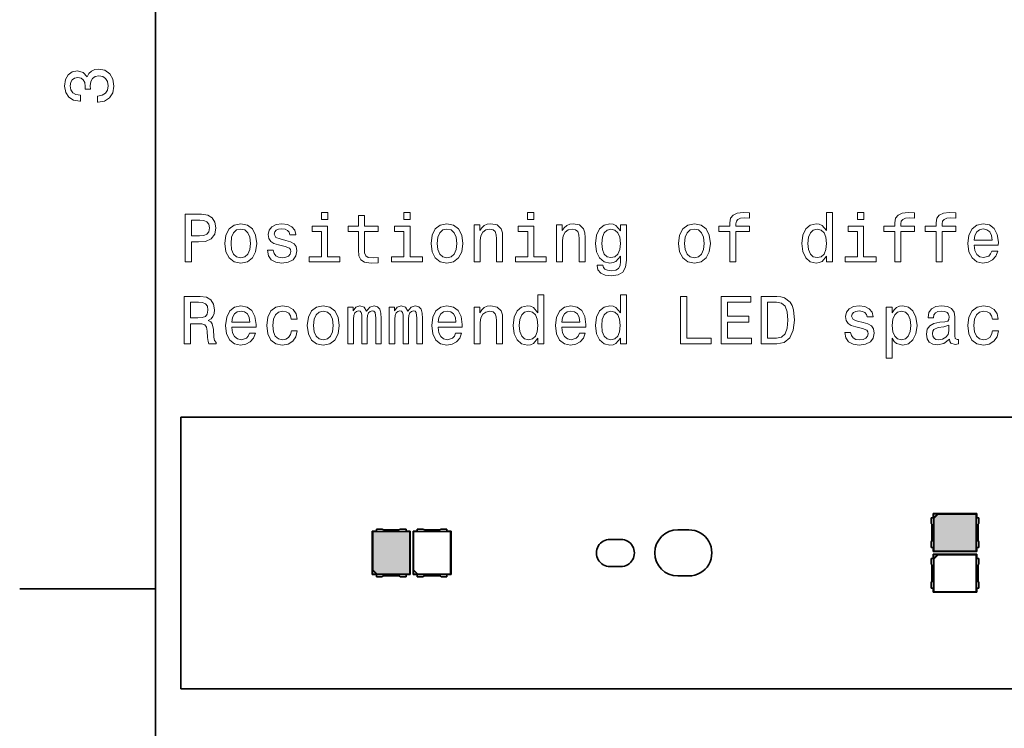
# Model space of a CAD drawing. Extents: x 0 to 420, y 0 to 297.
# Tile 2 of 25: x 0 to 72, y 138 to 190. Entities that reach past the tile are written whole.
import ezdxf

# ---------------------------------------------------------------- set-up
doc = ezdxf.new("R2010")
doc.units = 0

msp = doc.modelspace()

# ---------------------------------------------------------------- linework, layer by layer
at = {"color": 7, "lineweight": 35}
for p, q in [((10, 287), (10, 10)), ((285.857361, 161.1362), (11.857349, 161.1362)), ((11.857349, 141.1362), (11.857349, 161.1362)), ((67.270447, 153.726196), (67.107346, 153.726196)), ((67.107346, 153.726196), (67.107346, 153.309158)), ((67.257355, 153.726196), (67.257355, 154.036194)), ((67.257355, 154.036194), (70.457352, 154.036194)), ((67.257355, 154.036194), (67.28093, 154.012619)), ((67.270447, 153.726196), (67.270447, 151.546204)), ((67.28093, 154.012619), (67.575012, 154.012619)), ((67.28093, 153.718536), (67.28093, 154.012619)), ((67.28093, 153.718536), (67.575012, 154.012619)), ((67.291412, 153.679138), (67.28093, 153.718536)), ((67.61441, 154.002136), (67.291412, 153.679138)), ((67.291412, 151.270264), (67.291412, 153.679138)), ((67.575012, 154.012619), (67.61441, 154.002136)), ((67.61441, 154.002136), (70.423279, 154.002136)), ((70.457352, 154.036194), (70.423279, 154.002136)), ((70.423279, 154.002136), (70.423279, 151.270264)), ((70.444244, 151.546204), (70.444244, 153.726196)), ((70.444244, 153.726196), (70.607346, 153.726196)), ((70.457352, 154.036194), (70.457352, 153.726196)), ((70.607346, 153.726196), (70.607346, 153.309158)), ((67.157349, 153.17688), (67.157349, 152.09552)), ((70.55735, 153.17688), (70.55735, 152.09552)), ((25.95735, 152.736206), (26.267349, 152.736206)), ((25.95735, 152.736206), (25.991415, 152.702133)), ((25.95735, 149.536194), (25.95735, 152.736206)), ((25.991415, 152.702133), (28.723284, 152.702133)), ((25.991415, 149.893265), (25.991415, 152.702133)), ((26.267349, 152.8862), (26.684385, 152.8862)), ((26.267349, 152.723099), (26.267349, 152.8862)), ((28.44735, 152.723099), (26.267349, 152.723099)), ((26.816673, 152.836197), (27.898026, 152.836197)), ((28.030313, 152.8862), (28.44735, 152.8862)), ((28.44735, 152.8862), (28.44735, 152.723099)), ((28.44735, 152.736206), (28.757349, 152.736206)), ((28.757349, 152.736206), (28.723284, 152.702133)), ((28.723284, 152.702133), (28.723284, 149.570267)), ((28.757349, 152.736206), (28.757349, 149.536194)), ((28.95735, 152.736206), (29.267349, 152.736206)), ((28.95735, 152.736206), (28.991415, 152.702133)), ((28.95735, 149.536194), (28.95735, 152.736206)), ((28.991415, 152.702133), (31.723284, 152.702133)), ((28.991415, 149.893265), (28.991415, 152.702133)), ((29.267349, 152.8862), (29.684385, 152.8862)), ((29.267349, 152.723099), (29.267349, 152.8862)), ((31.44735, 152.723099), (29.267349, 152.723099)), ((29.816673, 152.836197), (30.898026, 152.836197)), ((31.030313, 152.8862), (31.44735, 152.8862)), ((31.44735, 152.8862), (31.44735, 152.723099)), ((31.44735, 152.736206), (31.757349, 152.736206)), ((31.757349, 152.736206), (31.723284, 152.702133)), ((31.723284, 152.702133), (31.723284, 149.570267)), ((31.757349, 152.736206), (31.757349, 149.536194)), ((48.457352, 152.836197), (49.257347, 152.836197)), ((43.457359, 152.1362), (44.257347, 152.1362)), ((67.107346, 151.963242), (67.107346, 151.546204)), ((67.107346, 151.546204), (67.270447, 151.546204)), ((67.257355, 151.236206), (67.257355, 151.546204)), ((70.607346, 151.546204), (70.444244, 151.546204)), ((70.457352, 151.546204), (70.457352, 151.236206)), ((70.607346, 151.963242), (70.607346, 151.546204)), ((67.257355, 151.236206), (67.291412, 151.270264)), ((70.457352, 151.236206), (67.257355, 151.236206)), ((67.257355, 150.726196), (67.257355, 151.036194)), ((67.257355, 151.036194), (70.457352, 151.036194)), ((67.257355, 151.036194), (67.28093, 151.012619)), ((67.28093, 151.012619), (67.575012, 151.012619)), ((67.28093, 150.718536), (67.28093, 151.012619)), ((67.28093, 150.718536), (67.575012, 151.012619)), ((70.423279, 151.270264), (67.291412, 151.270264)), ((67.61441, 151.002136), (67.291412, 150.679138)), ((67.575012, 151.012619), (67.61441, 151.002136)), ((67.61441, 151.002136), (70.423279, 151.002136)), ((70.457352, 151.236206), (70.423279, 151.270264)), ((70.457352, 151.036194), (70.423279, 151.002136)), ((70.423279, 151.002136), (70.423279, 148.270264)), ((70.457352, 151.036194), (70.457352, 150.726196)), ((43.457352, 150.1362), (44.256306, 150.1362)), ((67.270447, 150.726196), (67.107346, 150.726196)), ((67.107346, 150.726196), (67.107346, 150.309158)), ((67.157349, 150.17688), (67.157349, 149.09552)), ((67.270447, 150.726196), (67.270447, 148.546204)), ((67.291412, 150.679138), (67.28093, 150.718536)), ((67.291412, 148.270264), (67.291412, 150.679138)), ((70.444244, 148.546204), (70.444244, 150.726196)), ((70.444244, 150.726196), (70.607346, 150.726196)), ((70.55735, 150.17688), (70.55735, 149.09552)), ((70.607346, 150.726196), (70.607346, 150.309158)), ((25.95735, 149.536194), (25.980932, 149.559784)), ((26.267349, 149.536194), (25.95735, 149.536194)), ((25.980932, 149.853867), (25.991415, 149.893265)), ((25.980932, 149.559784), (25.980932, 149.853867)), ((26.275017, 149.559784), (25.980932, 149.853867)), ((26.275017, 149.559784), (25.980932, 149.559784)), ((25.991415, 149.893265), (26.314407, 149.570267)), ((26.267349, 149.549301), (28.44735, 149.549301)), ((26.267349, 149.549301), (26.267349, 149.3862)), ((26.267349, 149.3862), (26.684385, 149.3862)), ((26.314407, 149.570267), (26.275017, 149.559784)), ((28.723284, 149.570267), (26.314407, 149.570267)), ((26.816673, 149.436203), (27.898026, 149.436203)), ((28.030313, 149.3862), (28.44735, 149.3862)), ((28.44735, 149.3862), (28.44735, 149.549301)), ((28.757349, 149.536194), (28.44735, 149.536194)), ((28.757349, 149.536194), (28.723284, 149.570267)), ((28.95735, 149.536194), (28.980932, 149.559784)), ((29.267349, 149.536194), (28.95735, 149.536194)), ((28.980932, 149.853867), (28.991415, 149.893265)), ((28.980932, 149.559784), (28.980932, 149.853867)), ((29.275017, 149.559784), (28.980932, 149.853867)), ((29.275017, 149.559784), (28.980932, 149.559784)), ((28.991415, 149.893265), (29.314407, 149.570267)), ((29.267349, 149.549301), (31.44735, 149.549301)), ((29.267349, 149.549301), (29.267349, 149.3862)), ((29.267349, 149.3862), (29.684385, 149.3862)), ((29.314407, 149.570267), (29.275017, 149.559784)), ((31.723284, 149.570267), (29.314407, 149.570267)), ((29.816673, 149.436203), (30.898026, 149.436203)), ((31.030313, 149.3862), (31.44735, 149.3862)), ((31.44735, 149.3862), (31.44735, 149.549301)), ((31.757349, 149.536194), (31.44735, 149.536194)), ((31.757349, 149.536194), (31.723284, 149.570267)), ((48.457352, 149.436203), (49.257347, 149.436203)), ((67.107346, 148.963242), (67.107346, 148.546204)), ((70.607346, 148.963242), (70.607346, 148.546204)), ((10, 148.5), (0, 148.5)), ((67.107346, 148.546204), (67.270447, 148.546204)), ((67.257355, 148.236206), (67.257355, 148.546204)), ((67.257355, 148.236206), (67.291412, 148.270264)), ((70.457352, 148.236206), (67.257355, 148.236206)), ((70.423279, 148.270264), (67.291412, 148.270264)), ((70.457352, 148.236206), (70.423279, 148.270264)), ((70.607346, 148.546204), (70.444244, 148.546204)), ((70.457352, 148.546204), (70.457352, 148.236206)), ((11.857349, 141.1362), (285.857361, 141.1362))]:
    msp.add_line(p, q, dxfattribs=at)
at = {"color": 7, "lineweight": 13}
for points in [[(5.733789, 184.329117), (5.769093, 184.329117), (6.253242, 184.409805), (6.616354, 184.646835), (6.848343, 185.020035), (6.934078, 185.514282), (6.848343, 186.038773), (6.626441, 186.432144), (6.273415, 186.684311), (5.819525, 186.775085), (5.521974, 186.734741), (5.2799, 186.623795), (5.0933, 186.44223), (4.957133, 186.20015), (4.684798, 186.527969), (4.251081, 186.643967), (3.857709, 186.568314), (3.560158, 186.351456), (3.373559, 185.998428), (3.307997, 185.514282), (3.388689, 185.060394), (3.610591, 184.712402), (3.963617, 184.485458), (4.432637, 184.409805), (4.467939, 184.409805), (4.467939, 184.858658), (4.145173, 184.899002), (3.913184, 185.030121), (3.771974, 185.241943), (3.721542, 185.53949), (3.761888, 185.801743), (3.867795, 185.993378), (4.039265, 186.109375), (4.271254, 186.15477), (4.518372, 186.109375), (4.684798, 185.988342), (4.785663, 185.77652), (4.815922, 185.489059), (4.810879, 185.292374), (5.209294, 185.292374), (5.199208, 185.53949), (5.244596, 185.857224), (5.365634, 186.094254), (5.56232, 186.235458), (5.819525, 186.285889), (6.112032, 186.230423), (6.328891, 186.084167), (6.465058, 185.852173), (6.510447, 185.54454), (6.460014, 185.226807), (6.308718, 184.994827), (6.066643, 184.848572), (5.733789, 184.793091)], [(22.678001, 176.203888), (22.208981, 176.203888), (22.208981, 175.69957), (22.678001, 175.69957)], [(28.750046, 176.203888), (28.281027, 176.203888), (28.281027, 175.69957), (28.750046, 175.69957)], [(37.858116, 176.203888), (37.389095, 176.203888), (37.389095, 175.69957), (37.858116, 175.69957)], [(52.281742, 174.822052), (52.281742, 172.582855), (52.725548, 172.582855), (52.725548, 174.822052), (53.734192, 174.822052), (53.734192, 175.200287), (52.725548, 175.200287), (52.725548, 175.366714), (52.760849, 175.568451), (52.876842, 175.70462), (53.073528, 175.785309), (53.355949, 175.815567), (53.734192, 175.795395), (53.734192, 176.17868), (53.255085, 176.203888), (52.821369, 176.158508), (52.518776, 176.022339), (52.337219, 175.785309), (52.281742, 175.447403), (52.281742, 175.200287), (51.469784, 175.200287), (51.469784, 174.822052)], [(59.402779, 173.00145), (59.402779, 172.582855), (59.846584, 172.582855), (59.846584, 176.203888), (59.407822, 176.203888), (59.407822, 174.877518), (59.069927, 175.260803), (58.863152, 175.351593), (58.626122, 175.386887), (58.197449, 175.286026), (57.864594, 175.003601), (57.647736, 174.549713), (57.572086, 173.939484), (57.647736, 173.329254), (57.864594, 172.870316), (58.197449, 172.582855), (58.626122, 172.48703), (58.863152, 172.522339), (59.07497, 172.613113)], [(62.146294, 176.203888), (61.677273, 176.203888), (61.677273, 175.69957), (62.146294, 175.69957)], [(64.425827, 174.822052), (64.425827, 172.582855), (64.869637, 172.582855), (64.869637, 174.822052), (65.878281, 174.822052), (65.878281, 175.200287), (64.869637, 175.200287), (64.869637, 175.366714), (64.904938, 175.568451), (65.020935, 175.70462), (65.217621, 175.785309), (65.500038, 175.815567), (65.878281, 175.795395), (65.878281, 176.17868), (65.39917, 176.203888), (64.965454, 176.158508), (64.662865, 176.022339), (64.481308, 175.785309), (64.425827, 175.447403), (64.425827, 175.200287), (63.613873, 175.200287), (63.613873, 174.822052)], [(67.461853, 174.822052), (67.461853, 172.582855), (67.905655, 172.582855), (67.905655, 174.822052), (68.914307, 174.822052), (68.914307, 175.200287), (67.905655, 175.200287), (67.905655, 175.366714), (67.940964, 175.568451), (68.056953, 175.70462), (68.253639, 175.785309), (68.536057, 175.815567), (68.914307, 175.795395), (68.914307, 176.17868), (68.435196, 176.203888), (68.00148, 176.158508), (67.698883, 176.022339), (67.517334, 175.785309), (67.461853, 175.447403), (67.461853, 175.200287), (66.649895, 175.200287), (66.649895, 174.822052)], [(12.178, 172.582855), (12.641977, 172.582855), (12.641977, 174.060516), (13.156386, 174.060516), (13.675838, 174.085739), (14.089383, 174.262253), (14.356674, 174.605194), (14.447453, 175.074203), (14.376847, 175.507935), (14.175118, 175.825653), (13.842265, 176.017288), (13.388374, 176.082855), (12.178, 176.082855)], [(13.262294, 175.654175), (13.564888, 175.623917), (13.78679, 175.528107), (13.917913, 175.351593), (13.963303, 175.074203), (13.91287, 174.781708), (13.776703, 174.605194), (13.544715, 174.514404), (13.226992, 174.489197), (12.641977, 174.489197), (12.641977, 175.654175)], [(24.937366, 174.822052), (24.937366, 173.465424), (24.967625, 173.026657), (25.108837, 172.72406), (25.391258, 172.547546), (25.870363, 172.48703), (26.394859, 172.512253), (26.394859, 172.895538), (26.011574, 172.86528), (25.663591, 172.905624), (25.476992, 173.031708), (25.396301, 173.243515), (25.38117, 173.541061), (25.38117, 174.822052), (26.394859, 174.822052), (26.394859, 175.200287), (25.38117, 175.200287), (25.38117, 175.992081), (24.937366, 175.992081), (24.937366, 175.200287), (24.170795, 175.200287), (24.170795, 174.822052)], [(15.103072, 173.934433), (15.183764, 173.319168), (15.415752, 172.86528), (15.783908, 172.582855), (16.278145, 172.48703), (16.767338, 172.582855), (17.135494, 172.860229), (17.367481, 173.314117), (17.453217, 173.934433), (17.367481, 174.549713), (17.135494, 175.008652), (16.767338, 175.286026), (16.278145, 175.386887), (15.783908, 175.286026), (15.415752, 175.003601), (15.183764, 174.549713)], [(15.556963, 173.939484), (15.602352, 174.393372), (15.743563, 174.721191), (15.970508, 174.922913), (16.278145, 174.993515), (16.580738, 174.922913), (16.807682, 174.726227), (16.948895, 174.393372), (16.999325, 173.939484), (16.948895, 173.480545), (16.807682, 173.14769), (16.580738, 172.945969), (16.278145, 172.880402), (15.970508, 172.945969), (15.743563, 173.14769), (15.602352, 173.480545)], [(19.596588, 174.161392), (19.167913, 174.262253), (18.850191, 174.37825), (18.744282, 174.61528), (18.774542, 174.781708), (18.880449, 174.90274), (19.05192, 174.978394), (19.299038, 175.008652), (19.53607, 174.978394), (19.722668, 174.887604), (19.843706, 174.75145), (19.894138, 174.569885), (20.327856, 174.569885), (20.327856, 174.579971), (20.252209, 174.907776), (20.045435, 175.164993), (19.722668, 175.32637), (19.299038, 175.386887), (18.870363, 175.32637), (18.557684, 175.159943), (18.360996, 174.912827), (18.30048, 174.600143), (18.345867, 174.297546), (18.487078, 174.085739), (18.719067, 173.934433), (19.056963, 173.828537), (19.551199, 173.707489), (19.853794, 173.581421), (19.934484, 173.480545), (19.964745, 173.329254), (19.919353, 173.142654), (19.798317, 173.00145), (19.601631, 172.91066), (19.339384, 172.880402), (19.062006, 172.91066), (18.860277, 173.016571), (18.72411, 173.188049), (18.668634, 173.425079), (18.23996, 173.425079), (18.310566, 173.021622), (18.517338, 172.729111), (18.845146, 172.552597), (19.299038, 172.48703), (19.773102, 172.552597), (20.121084, 172.729111), (20.332899, 173.011536), (20.408548, 173.379684), (20.353073, 173.697403), (20.196732, 173.914261), (19.939528, 174.055481)], [(22.66287, 172.956055), (22.66287, 175.200287), (21.523102, 175.200287), (21.523102, 174.822052), (22.219067, 174.822052), (22.219067, 172.956055), (21.311287, 172.956055), (21.311287, 172.582855), (23.580738, 172.582855), (23.580738, 172.956055)], [(28.734917, 172.956055), (28.734917, 175.200287), (27.595146, 175.200287), (27.595146, 174.822052), (28.291113, 174.822052), (28.291113, 172.956055), (27.383331, 172.956055), (27.383331, 172.582855), (29.652784, 172.582855), (29.652784, 172.956055)], [(30.283188, 173.934433), (30.36388, 173.319168), (30.595867, 172.86528), (30.964024, 172.582855), (31.45826, 172.48703), (31.947453, 172.582855), (32.315609, 172.860229), (32.5476, 173.314117), (32.633331, 173.934433), (32.5476, 174.549713), (32.315609, 175.008652), (31.947453, 175.286026), (31.45826, 175.386887), (30.964024, 175.286026), (30.595867, 175.003601), (30.36388, 174.549713)], [(30.737078, 173.939484), (30.782467, 174.393372), (30.923677, 174.721191), (31.150623, 174.922913), (31.45826, 174.993515), (31.760853, 174.922913), (31.987799, 174.726227), (32.129009, 174.393372), (32.179443, 173.939484), (32.129009, 173.480545), (31.987799, 173.14769), (31.760853, 172.945969), (31.45826, 172.880402), (31.150623, 172.945969), (30.923677, 173.14769), (30.782467, 173.480545)], [(33.450336, 172.582855), (33.894142, 172.582855), (33.894142, 174.146255), (33.939529, 174.504318), (34.085785, 174.766571), (34.312729, 174.927963), (34.615322, 174.98848), (34.857399, 174.938049), (35.008694, 174.80188), (35.084343, 174.574936), (35.109558, 174.272339), (35.109558, 172.582855), (35.55336, 172.582855), (35.55336, 174.363113), (35.533188, 174.721191), (35.442413, 175.018738), (35.144859, 175.291061), (34.680885, 175.386887), (34.423679, 175.351593), (34.206818, 175.255768), (34.020222, 175.094376), (33.873966, 174.877518), (33.873966, 175.291061), (33.450336, 175.291061)], [(37.842987, 172.956055), (37.842987, 175.200287), (36.703217, 175.200287), (36.703217, 174.822052), (37.399185, 174.822052), (37.399185, 172.956055), (36.491402, 172.956055), (36.491402, 172.582855), (38.760853, 172.582855), (38.760853, 172.956055)], [(39.522381, 172.582855), (39.966187, 172.582855), (39.966187, 174.146255), (40.011574, 174.504318), (40.157829, 174.766571), (40.384773, 174.927963), (40.687366, 174.98848), (40.929443, 174.938049), (41.080738, 174.80188), (41.156387, 174.574936), (41.181602, 174.272339), (41.181602, 172.582855), (41.625404, 172.582855), (41.625404, 174.363113), (41.605232, 174.721191), (41.514458, 175.018738), (41.216904, 175.291061), (40.75293, 175.386887), (40.495724, 175.351593), (40.278862, 175.255768), (40.092266, 175.094376), (39.946011, 174.877518), (39.946011, 175.291061), (39.522381, 175.291061)], [(44.666473, 172.703888), (44.666473, 175.291061), (44.24284, 175.291061), (44.24284, 174.85231), (43.894859, 175.250717), (43.683044, 175.351593), (43.446011, 175.386887), (43.017334, 175.286026), (42.684483, 175.003601), (42.467625, 174.549713), (42.391975, 173.939484), (42.467625, 173.324203), (42.684483, 172.870316), (43.017334, 172.582855), (43.446011, 172.48703), (43.688087, 172.522339), (43.889816, 172.613113), (44.24284, 172.996399), (44.24284, 172.613113), (44.202496, 172.310516), (44.091545, 172.093658), (43.879726, 171.967575), (43.562004, 171.922195), (43.28463, 171.952454), (43.087944, 172.028107), (42.971947, 172.159225), (42.936646, 172.335739), (42.507973, 172.335739), (42.507973, 172.315567), (42.573532, 171.992798), (42.775261, 171.750717), (43.09803, 171.594376), (43.536789, 171.53891), (44.061283, 171.614563), (44.409267, 171.82637), (44.605953, 172.194534)], [(42.85091, 173.939484), (42.896301, 174.388336), (43.032467, 174.721191), (43.244282, 174.917877), (43.526703, 174.98848), (43.824253, 174.917877), (44.046154, 174.721191), (44.182323, 174.388336), (44.232754, 173.939484), (44.182323, 173.480545), (44.046154, 173.15274), (43.824253, 172.951004), (43.526703, 172.885452), (43.244282, 172.951004), (43.032467, 173.15274), (42.896301, 173.485596)], [(48.499325, 173.934433), (48.580013, 173.319168), (48.812004, 172.86528), (49.180161, 172.582855), (49.674397, 172.48703), (50.163589, 172.582855), (50.531742, 172.860229), (50.763733, 173.314117), (50.849468, 173.934433), (50.763733, 174.549713), (50.531742, 175.008652), (50.163589, 175.286026), (49.674397, 175.386887), (49.180161, 175.286026), (48.812004, 175.003601), (48.580013, 174.549713)], [(48.953213, 173.939484), (48.998604, 174.393372), (49.139812, 174.721191), (49.366756, 174.922913), (49.674397, 174.993515), (49.97699, 174.922913), (50.203934, 174.726227), (50.345142, 174.393372), (50.395576, 173.939484), (50.345142, 173.480545), (50.203934, 173.14769), (49.97699, 172.945969), (49.674397, 172.880402), (49.366756, 172.945969), (49.139812, 173.14769), (48.998604, 173.480545)], [(58.701771, 174.98848), (58.994278, 174.917877), (59.216179, 174.721191), (59.347301, 174.393372), (59.397736, 173.939484), (59.347301, 173.480545), (59.216179, 173.15274), (58.994278, 172.951004), (58.701771, 172.885452), (58.424393, 172.951004), (58.212578, 173.15274), (58.071365, 173.485596), (58.025978, 173.939484), (58.071365, 174.388336), (58.212578, 174.716141), (58.424393, 174.917877)], [(62.131165, 172.956055), (62.131165, 175.200287), (60.991394, 175.200287), (60.991394, 174.822052), (61.687359, 174.822052), (61.687359, 172.956055), (60.779579, 172.956055), (60.779579, 172.582855), (63.04903, 172.582855), (63.04903, 172.956055)], [(70.270935, 173.808365), (72.046143, 173.808365), (72.051193, 174.015137), (71.970497, 174.595108), (71.748596, 175.028824), (71.395569, 175.291061), (70.926552, 175.386887), (70.467621, 175.286026), (70.114594, 175.003601), (69.88765, 174.544678), (69.806953, 173.939484), (69.882599, 173.319168), (70.109543, 172.86528), (70.457535, 172.582855), (70.911423, 172.48703), (71.304794, 172.552597), (71.627563, 172.72406), (71.864594, 172.996399), (72.000763, 173.359512), (71.561996, 173.359512), (71.471222, 173.157776), (71.340096, 173.006485), (70.966896, 172.885452), (70.679428, 172.940918), (70.46257, 173.117432), (70.321365, 173.404907), (70.270935, 173.793228)], [(70.270935, 174.181564), (70.326401, 174.529541), (70.46257, 174.786743), (70.669342, 174.943085), (70.941681, 174.998566), (71.208969, 174.943085), (71.415741, 174.786743), (71.541824, 174.529541), (71.587212, 174.181564)], [(12.117481, 166.536026), (12.586502, 166.536026), (12.586502, 168.013687), (13.065608, 168.013687), (13.418634, 167.998566), (13.640536, 167.927963), (13.761574, 167.761536), (13.812006, 167.463974), (13.837222, 167.010086), (13.867481, 166.71254), (13.928, 166.536026), (14.457539, 166.536026), (14.457539, 166.631851), (14.341545, 166.773056), (14.301199, 167.035309), (14.265896, 167.600143), (14.180161, 168.018738), (14.064167, 168.149857), (13.882611, 168.245682), (14.08434, 168.371765), (14.225551, 168.548279), (14.316329, 168.770172), (14.346588, 169.03746), (14.275983, 169.461105), (14.074254, 169.778824), (13.741401, 169.970459), (13.28751, 170.036026), (12.117481, 170.036026)], [(38.150623, 166.95462), (38.150623, 166.536026), (38.594429, 166.536026), (38.594429, 170.157059), (38.155666, 170.157059), (38.155666, 168.830688), (37.817772, 169.213974), (37.611, 169.304764), (37.373966, 169.340057), (36.94529, 169.239197), (36.612438, 168.956772), (36.39558, 168.502884), (36.319931, 167.892654), (36.39558, 167.282425), (36.612438, 166.823486), (36.94529, 166.536026), (37.373966, 166.440201), (37.611, 166.47551), (37.822815, 166.566284)], [(44.222668, 166.95462), (44.222668, 166.536026), (44.666473, 166.536026), (44.666473, 170.157059), (44.227711, 170.157059), (44.227711, 168.830688), (43.889816, 169.213974), (43.683044, 169.304764), (43.446011, 169.340057), (43.017334, 169.239197), (42.684483, 168.956772), (42.467625, 168.502884), (42.391975, 167.892654), (42.467625, 167.282425), (42.684483, 166.823486), (43.017334, 166.536026), (43.446011, 166.440201), (43.683044, 166.47551), (43.894859, 166.566284)], [(48.65062, 166.536026), (50.899899, 166.536026), (50.899899, 166.959656), (49.114597, 166.959656), (49.114597, 170.036026), (48.65062, 170.036026)], [(51.65134, 166.536026), (53.870361, 166.536026), (53.870361, 166.959656), (52.115314, 166.959656), (52.115314, 168.144821), (53.678719, 168.144821), (53.678719, 168.5634), (52.115314, 168.5634), (52.115314, 169.612396), (53.830013, 169.612396), (53.830013, 170.036026), (51.65134, 170.036026)], [(55.741398, 170.036026), (54.576412, 170.036026), (54.576412, 166.536026), (55.741398, 166.536026), (56.291107, 166.646973), (56.699608, 166.984879), (56.951771, 167.534592), (57.042549, 168.286026), (56.961857, 169.052597), (56.860992, 169.355194), (56.719784, 169.59726), (56.311279, 169.925079), (56.043991, 170.005768)], [(13.156386, 169.607346), (13.464024, 169.577087), (13.680882, 169.481277), (13.817049, 169.304764), (13.862438, 169.027374), (13.812006, 168.734879), (13.675838, 168.558365), (13.443851, 168.467575), (13.126127, 168.442368), (12.586502, 168.442368), (12.586502, 169.607346)], [(15.622524, 167.761536), (17.397741, 167.761536), (17.402784, 167.968307), (17.322092, 168.548279), (17.100189, 168.981995), (16.747166, 169.244232), (16.278145, 169.340057), (15.81921, 169.239197), (15.466185, 168.956772), (15.23924, 168.497849), (15.158548, 167.892654), (15.234196, 167.272339), (15.461142, 166.818451), (15.809124, 166.536026), (16.263016, 166.440201), (16.656387, 166.505768), (16.979153, 166.677231), (17.216185, 166.94957), (17.352352, 167.312683), (16.913591, 167.312683), (16.822813, 167.110947), (16.691689, 166.959656), (16.318489, 166.838623), (16.031025, 166.894089), (15.814167, 167.070602), (15.672956, 167.358078), (15.622524, 167.746399)], [(15.622524, 168.134735), (15.678, 168.482712), (15.814167, 168.739914), (16.020939, 168.896255), (16.293274, 168.951736), (16.560566, 168.896255), (16.767338, 168.739914), (16.893417, 168.482712), (16.938808, 168.134735)], [(19.995003, 168.346542), (20.433764, 168.346542), (20.342987, 168.75), (20.126127, 169.067734), (19.788231, 169.26442), (19.34947, 169.340057), (18.86532, 169.239197), (18.497166, 168.956772), (18.265177, 168.497849), (18.184484, 167.882568), (18.260132, 167.272339), (18.487078, 166.818451), (18.845146, 166.536026), (19.334339, 166.440201), (19.768059, 166.515854), (20.105953, 166.727661), (20.337942, 167.060516), (20.438808, 167.504318), (20.015175, 167.504318), (19.939528, 167.221909), (19.798317, 167.010086), (19.596588, 166.878967), (19.34947, 166.838623), (19.041832, 166.904175), (18.819931, 167.105911), (18.683764, 167.433716), (18.638374, 167.897705), (18.683764, 168.351593), (18.824974, 168.679398), (19.05192, 168.881134), (19.34947, 168.951736), (19.611717, 168.906342), (19.808403, 168.790344), (19.939528, 168.598709)], [(21.175117, 167.887604), (21.25581, 167.272339), (21.487799, 166.818451), (21.855953, 166.536026), (22.350191, 166.440201), (22.839384, 166.536026), (23.207539, 166.8134), (23.439528, 167.267288), (23.525263, 167.887604), (23.439528, 168.502884), (23.207539, 168.961823), (22.839384, 169.239197), (22.350191, 169.340057), (21.855953, 169.239197), (21.487799, 168.956772), (21.25581, 168.502884)], [(21.629009, 167.892654), (21.674398, 168.346542), (21.815609, 168.674347), (22.042553, 168.876083), (22.350191, 168.946686), (22.652784, 168.876083), (22.87973, 168.679398), (23.020939, 168.346542), (23.071373, 167.892654), (23.020939, 167.433716), (22.87973, 167.100861), (22.652784, 166.899139), (22.350191, 166.833572), (22.042553, 166.899139), (21.815609, 167.100861), (21.674398, 167.433716)], [(24.165752, 166.536026), (24.574253, 166.536026), (24.574253, 168.346542), (24.59947, 168.618881), (24.675117, 168.815567), (24.791113, 168.931564), (24.94241, 168.976944), (25.063446, 168.9366), (25.144138, 168.835739), (25.184484, 168.664261), (25.199615, 168.437317), (25.199615, 166.536026), (25.582899, 166.536026), (25.582899, 168.346542), (25.608116, 168.613831), (25.683765, 168.810516), (25.804802, 168.931564), (25.956099, 168.976944), (26.077137, 168.9366), (26.157827, 168.835739), (26.20826, 168.437317), (26.20826, 166.536026), (26.61676, 166.536026), (26.61676, 168.407059), (26.591545, 168.795395), (26.510853, 169.092941), (26.34947, 169.274506), (26.087223, 169.340057), (25.779587, 169.239197), (25.542553, 168.946686), (25.355953, 169.234146), (25.043274, 169.340057), (24.75581, 169.239197), (24.559124, 168.956772), (24.559124, 169.244232), (24.165752, 169.244232)], [(27.201775, 166.536026), (27.610277, 166.536026), (27.610277, 168.346542), (27.635494, 168.618881), (27.711142, 168.815567), (27.827137, 168.931564), (27.978434, 168.976944), (28.09947, 168.9366), (28.180162, 168.835739), (28.220509, 168.664261), (28.235638, 168.437317), (28.235638, 166.536026), (28.618923, 166.536026), (28.618923, 168.346542), (28.644138, 168.613831), (28.719788, 168.810516), (28.840824, 168.931564), (28.992123, 168.976944), (29.113159, 168.9366), (29.193851, 168.835739), (29.244284, 168.437317), (29.244284, 166.536026), (29.652784, 166.536026), (29.652784, 168.407059), (29.627567, 168.795395), (29.546877, 169.092941), (29.385494, 169.274506), (29.123245, 169.340057), (28.815609, 169.239197), (28.578577, 168.946686), (28.391977, 169.234146), (28.079298, 169.340057), (27.791834, 169.239197), (27.595146, 168.956772), (27.595146, 169.244232), (27.201775, 169.244232)], [(30.802641, 167.761536), (32.577858, 167.761536), (32.582901, 167.968307), (32.502209, 168.548279), (32.280304, 168.981995), (31.92728, 169.244232), (31.45826, 169.340057), (30.999327, 169.239197), (30.646301, 168.956772), (30.419355, 168.497849), (30.338663, 167.892654), (30.414312, 167.272339), (30.641256, 166.818451), (30.989241, 166.536026), (31.44313, 166.440201), (31.836502, 166.505768), (32.159271, 166.677231), (32.396301, 166.94957), (32.532467, 167.312683), (32.093704, 167.312683), (32.00293, 167.110947), (31.871805, 166.959656), (31.498606, 166.838623), (31.211142, 166.894089), (30.994284, 167.070602), (30.853073, 167.358078), (30.802641, 167.746399)], [(30.802641, 168.134735), (30.858116, 168.482712), (30.994284, 168.739914), (31.201056, 168.896255), (31.473391, 168.951736), (31.740681, 168.896255), (31.947453, 168.739914), (32.073532, 168.482712), (32.118923, 168.134735)], [(33.450336, 166.536026), (33.894142, 166.536026), (33.894142, 168.099426), (33.939529, 168.457489), (34.085785, 168.719742), (34.312729, 168.881134), (34.615322, 168.94165), (34.857399, 168.89122), (35.008694, 168.755051), (35.084343, 168.528107), (35.109558, 168.22551), (35.109558, 166.536026), (35.55336, 166.536026), (35.55336, 168.316284), (35.533188, 168.674347), (35.442413, 168.971909), (35.144859, 169.244232), (34.680885, 169.340057), (34.423679, 169.304764), (34.206818, 169.208939), (34.020222, 169.047546), (33.873966, 168.830688), (33.873966, 169.244232), (33.450336, 169.244232)], [(37.449615, 168.94165), (37.742123, 168.871033), (37.964024, 168.674347), (38.095146, 168.346542), (38.14558, 167.892654), (38.095146, 167.433716), (37.964024, 167.105911), (37.742123, 166.904175), (37.449615, 166.838623), (37.172237, 166.904175), (36.960423, 167.105911), (36.819214, 167.438766), (36.773823, 167.892654), (36.819214, 168.341507), (36.960423, 168.669312), (37.172237, 168.871033)], [(39.910709, 167.761536), (41.685925, 167.761536), (41.690968, 167.968307), (41.610275, 168.548279), (41.388374, 168.981995), (41.035347, 169.244232), (40.56633, 169.340057), (40.107395, 169.239197), (39.754372, 168.956772), (39.527424, 168.497849), (39.446732, 167.892654), (39.522381, 167.272339), (39.749325, 166.818451), (40.097309, 166.536026), (40.551201, 166.440201), (40.944572, 166.505768), (41.267338, 166.677231), (41.504368, 166.94957), (41.640533, 167.312683), (41.201775, 167.312683), (41.110996, 167.110947), (40.979874, 166.959656), (40.606674, 166.838623), (40.31921, 166.894089), (40.102352, 167.070602), (39.961143, 167.358078), (39.910709, 167.746399)], [(39.910709, 168.134735), (39.966187, 168.482712), (40.102352, 168.739914), (40.309124, 168.896255), (40.581459, 168.951736), (40.848747, 168.896255), (41.055519, 168.739914), (41.181602, 168.482712), (41.22699, 168.134735)], [(43.52166, 168.94165), (43.814167, 168.871033), (44.036068, 168.674347), (44.167191, 168.346542), (44.217625, 167.892654), (44.167191, 167.433716), (44.036068, 167.105911), (43.814167, 166.904175), (43.52166, 166.838623), (43.244282, 166.904175), (43.032467, 167.105911), (42.891258, 167.438766), (42.845867, 167.892654), (42.891258, 168.341507), (43.032467, 168.669312), (43.244282, 168.871033)], [(55.706093, 169.617432), (56.089378, 169.541794), (56.351627, 169.309799), (56.507965, 168.896255), (56.558399, 168.286026), (56.502922, 167.695969), (56.346584, 167.282425), (56.079292, 167.035309), (55.706093, 166.95462), (55.045429, 166.95462), (55.045429, 169.617432)], [(62.100906, 168.114563), (61.67223, 168.215424), (61.354507, 168.331421), (61.2486, 168.568451), (61.278858, 168.734879), (61.384766, 168.855911), (61.556236, 168.931564), (61.803352, 168.961823), (62.040386, 168.931564), (62.226986, 168.840775), (62.348022, 168.70462), (62.398457, 168.523056), (62.832172, 168.523056), (62.832172, 168.533142), (62.756523, 168.860947), (62.549751, 169.118164), (62.226986, 169.279541), (61.803352, 169.340057), (61.37468, 169.279541), (61.062, 169.113113), (60.865314, 168.865997), (60.804794, 168.553314), (60.850185, 168.250717), (60.991394, 168.03891), (61.223385, 167.887604), (61.561279, 167.781708), (62.055515, 167.66066), (62.358109, 167.534592), (62.438801, 167.433716), (62.469059, 167.282425), (62.423672, 167.095825), (62.302635, 166.95462), (62.105949, 166.863831), (61.8437, 166.833572), (61.566322, 166.863831), (61.364594, 166.969742), (61.228428, 167.14122), (61.172951, 167.37825), (60.744278, 167.37825), (60.81488, 166.974792), (61.021652, 166.682281), (61.349464, 166.505768), (61.803352, 166.440201), (62.277416, 166.505768), (62.625401, 166.682281), (62.837215, 166.964706), (62.912865, 167.332855), (62.857388, 167.650574), (62.70105, 167.867432), (62.443844, 168.008652)], [(64.229141, 168.825653), (64.229141, 169.244232), (63.785343, 169.244232), (63.785343, 165.48703), (64.229141, 165.48703), (64.229141, 166.94957), (64.385483, 166.71254), (64.561996, 166.556198), (65.005798, 166.440201), (65.429428, 166.536026), (65.762283, 166.823486), (65.979141, 167.277374), (66.059837, 167.892654), (65.979141, 168.502884), (65.762283, 168.956772), (65.429428, 169.239197), (65.005798, 169.340057), (64.763733, 169.309799), (64.556961, 169.213974), (64.380447, 169.052597)], [(64.930153, 166.838623), (64.632599, 166.904175), (64.415741, 167.105911), (64.279579, 167.433716), (64.234192, 167.892654), (64.279579, 168.346542), (64.415741, 168.674347), (64.632599, 168.871033), (64.930153, 168.94165), (65.202484, 168.871033), (65.419342, 168.669312), (65.555511, 168.341507), (65.605942, 167.892654), (65.555511, 167.438766), (65.419342, 167.105911), (65.202484, 166.904175)], [(68.455368, 166.889053), (68.455368, 166.873917), (68.480591, 166.702454), (68.556229, 166.581421), (68.873962, 166.485596), (69.121078, 166.52594), (69.121078, 166.868881), (69.015167, 166.853745), (68.873962, 166.919312), (68.84874, 167.121048), (68.84874, 168.523056), (68.788223, 168.881134), (68.61171, 169.133286), (68.304077, 169.284592), (67.870354, 169.340057), (67.446724, 169.279541), (67.134048, 169.108078), (66.937363, 168.840775), (66.871796, 168.487762), (66.871796, 168.457489), (67.27021, 168.457489), (67.305511, 168.669312), (67.416466, 168.820602), (67.598022, 168.911392), (67.855225, 168.946686), (68.102341, 168.921478), (68.278854, 168.845825), (68.384766, 168.714706), (68.420067, 168.533142), (68.399895, 168.321335), (68.319199, 168.215424), (68.117477, 168.164993), (67.739227, 168.124649), (67.305511, 168.033859), (66.997879, 167.872482), (66.816322, 167.620316), (66.760849, 167.247116), (66.811279, 166.914261), (66.967621, 166.667145), (67.21978, 166.510803), (67.567764, 166.455338), (68.036781, 166.561249)], [(71.607391, 168.346542), (72.046143, 168.346542), (71.955368, 168.75), (71.73851, 169.067734), (71.40062, 169.26442), (70.961853, 169.340057), (70.477707, 169.239197), (70.109543, 168.956772), (69.877563, 168.497849), (69.796867, 167.882568), (69.872513, 167.272339), (70.099457, 166.818451), (70.457535, 166.536026), (70.946724, 166.440201), (71.38044, 166.515854), (71.718338, 166.727661), (71.950325, 167.060516), (72.051193, 167.504318), (71.627563, 167.504318), (71.55191, 167.221909), (71.410706, 167.010086), (71.208969, 166.878967), (70.961853, 166.838623), (70.654221, 166.904175), (70.432312, 167.105911), (70.296143, 167.433716), (70.250763, 167.897705), (70.296143, 168.351593), (70.437363, 168.679398), (70.664307, 168.881134), (70.961853, 168.951736), (71.224106, 168.906342), (71.420792, 168.790344), (71.55191, 168.598709)], [(68.404938, 167.484146), (68.344421, 167.221909), (68.183037, 167.020172), (67.940964, 166.889053), (67.64341, 166.843658), (67.451767, 166.868881), (67.315598, 166.94957), (67.229866, 167.090775), (67.204651, 167.28746), (67.224823, 167.463974), (67.305511, 167.590057), (67.628281, 167.731277), (68.036781, 167.791794), (68.404938, 167.912827)]]:
    msp.add_lwpolyline(points, close=True, dxfattribs=at)
at = {"color": 7, "lineweight": 35}
for centre, radius, start, end in [((66.957352, 153.17688), 0.2, 0, 41.40962), ((70.757355, 153.17688), 0.2, 138.590385, 179.999995), ((26.816673, 153.036194), 0.2, 228.590384, 269.999997), ((27.898026, 153.036194), 0.2, 269.999997, 311.409621), ((29.816673, 153.036194), 0.2, 228.590384, 269.999997), ((30.898026, 153.036194), 0.2, 269.999997, 311.409621), ((48.457352, 151.1362), 1.7, 90.000003, 269.999997), ((49.257347, 151.1362), 1.7, 269.999997, 90.000003), ((43.457352, 151.1362), 1, 89.999408, 269.999997), ((44.257347, 151.1362), 1, 269.940179, 90.000003), ((66.957352, 152.09552), 0.2, 318.59038, 360), ((70.757355, 152.09552), 0.2, 179.999995, 221.409615), ((66.957352, 150.17688), 0.2, 0, 41.40962), ((70.757355, 150.17688), 0.2, 138.590385, 179.999995), ((26.816673, 149.236206), 0.2, 90.000003, 131.409616), ((27.898026, 149.236206), 0.2, 48.590379, 90.000003), ((29.816673, 149.236206), 0.2, 90.000003, 131.409616), ((30.898026, 149.236206), 0.2, 48.590379, 90.000003), ((66.957352, 149.09552), 0.2, 318.59038, 360), ((70.757355, 149.09552), 0.2, 179.999995, 221.409615)]:
    msp.add_arc(centre, radius, start, end, dxfattribs=at)
at = {"color": 1, "lineweight": 5}
for points in [[(67.291412, 153.679138), (67.61441, 154.002136), (70.423279, 151.270264), (70.423279, 154.002136)], [(67.291412, 153.679138), (70.423279, 151.270264), (67.291412, 151.270264)], [(26.314407, 149.570267), (25.991415, 149.893265), (28.723284, 152.702133), (25.991415, 152.702133)], [(26.314407, 149.570267), (28.723284, 152.702133), (28.723284, 149.570267)]]:
    msp.add_solid(points, dxfattribs=at)

doc.saveas('drawing.dxf')
